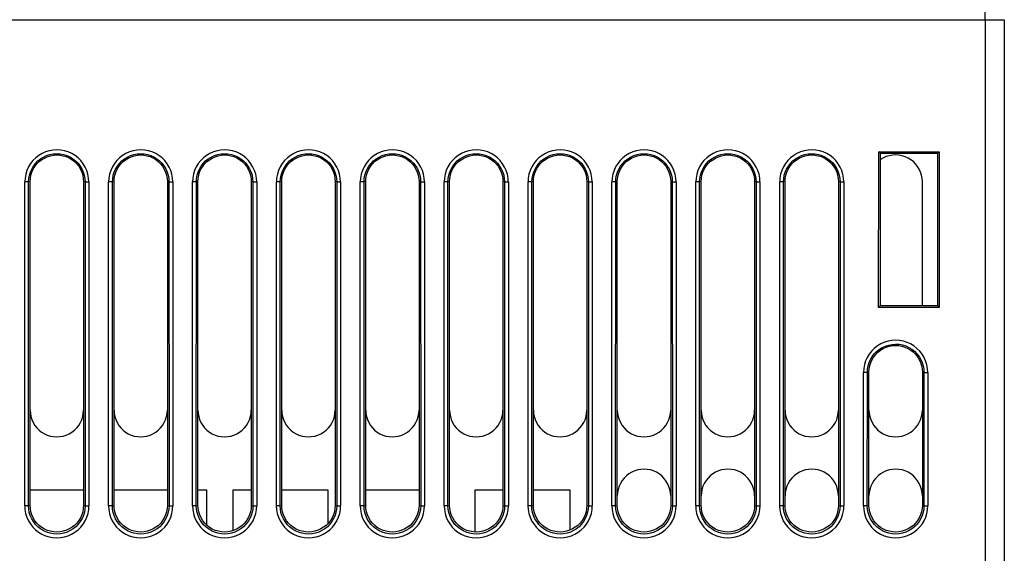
# Model space of a CAD drawing. Header units: millimetres. Extents: x 534 to 1249, y -141 to 479.
# Tile 12 of 51: x 821 to 873, y -55 to -27. Entities that reach past the tile are written whole.
import ezdxf

# ---------------------------------------------------------------- set-up
doc = ezdxf.new("R2010")
doc.units = ezdxf.units.MM
doc.header["$LTSCALE"] = 23.1
doc.layers.get('0').update_dxf_attribs({"linetype": 'CONTINUOUS'})

msp = doc.modelspace()

# ---------------------------------------------------------------- linework, layer by layer
for p, q in [((871.793, -27.305), (871.793, 16.695)), ((777.793, -27.305), (872.793, -27.305)), ((871.793, -27.305), (871.793, -124.305)), ((872.793, -27.305), (872.793, -123.305)), ((866.202, -42.413), (866.204, -34.234)), ((866.204, -34.234), (869.381, -34.234)), ((866.293, -34.305), (866.204, -34.234)), ((866.293, -34.305), (869.293, -34.305)), ((866.293, -42.305), (866.293, -34.305)), ((869.293, -34.305), (869.381, -34.234)), ((869.293, -34.305), (869.293, -42.305)), ((869.381, -34.234), (869.383, -42.413)), ((821.409, -52.822), (821.409, -35.821)), ((821.61, -35.821), (821.411, -35.821)), ((821.606, -52.822), (821.61, -35.821)), ((821.693, -35.804), (821.61, -35.821)), ((821.693, -52.805), (821.693, -35.805)), ((824.575, -35.821), (824.493, -35.804)), ((824.493, -35.805), (824.493, -52.805)), ((824.575, -35.821), (824.579, -52.822)), ((824.575, -35.821), (824.775, -35.821)), ((824.777, -35.821), (824.777, -52.822)), ((825.809, -52.822), (825.809, -35.821)), ((826.01, -35.821), (825.811, -35.821)), ((826.006, -52.822), (826.01, -35.821)), ((826.093, -35.804), (826.01, -35.821)), ((826.093, -52.805), (826.093, -35.805)), ((828.975, -35.821), (828.893, -35.804)), ((828.893, -35.805), (828.893, -52.805)), ((828.975, -35.821), (828.979, -52.822)), ((828.975, -35.821), (829.175, -35.821)), ((829.177, -35.821), (829.177, -52.822)), ((830.209, -52.822), (830.209, -35.821)), ((830.41, -35.821), (830.211, -35.821)), ((830.406, -52.822), (830.41, -35.821)), ((830.493, -35.804), (830.41, -35.821)), ((830.493, -52.805), (830.493, -35.805)), ((833.375, -35.821), (833.293, -35.804)), ((833.293, -35.805), (833.293, -52.805)), ((833.375, -35.821), (833.379, -52.822)), ((833.375, -35.821), (833.575, -35.821)), ((833.577, -35.821), (833.577, -52.822)), ((834.609, -52.822), (834.609, -35.821)), ((834.81, -35.821), (834.611, -35.821)), ((834.806, -52.822), (834.81, -35.821)), ((834.893, -35.804), (834.81, -35.821)), ((834.893, -52.805), (834.893, -35.805)), ((837.775, -35.821), (837.693, -35.804)), ((837.693, -35.805), (837.693, -52.805)), ((837.775, -35.821), (837.779, -52.822)), ((837.775, -35.821), (837.975, -35.821)), ((837.977, -35.821), (837.977, -52.822)), ((839.009, -52.822), (839.009, -35.821)), ((839.21, -35.821), (839.011, -35.821)), ((839.206, -52.822), (839.21, -35.821)), ((839.293, -35.804), (839.21, -35.821)), ((839.293, -52.805), (839.293, -35.805)), ((842.175, -35.821), (842.093, -35.804)), ((842.093, -35.805), (842.093, -52.805)), ((842.175, -35.821), (842.179, -52.822)), ((842.175, -35.821), (842.375, -35.821)), ((842.377, -35.821), (842.377, -52.822)), ((843.409, -52.822), (843.409, -35.821)), ((843.61, -35.821), (843.411, -35.821)), ((843.606, -52.822), (843.61, -35.821)), ((843.693, -35.804), (843.61, -35.821)), ((843.693, -52.805), (843.693, -35.805)), ((846.575, -35.821), (846.493, -35.804)), ((846.493, -35.805), (846.493, -52.805)), ((846.575, -35.821), (846.579, -52.822)), ((846.575, -35.821), (846.775, -35.821)), ((846.777, -35.821), (846.777, -52.822)), ((847.809, -52.822), (847.809, -35.821)), ((848.01, -35.821), (847.811, -35.821)), ((848.006, -52.822), (848.01, -35.821)), ((848.093, -35.804), (848.01, -35.821)), ((848.093, -52.805), (848.093, -35.805)), ((850.975, -35.821), (850.893, -35.804)), ((850.893, -35.805), (850.893, -52.805)), ((850.975, -35.821), (850.979, -52.822)), ((850.975, -35.821), (851.175, -35.821)), ((851.177, -35.821), (851.177, -52.822)), ((852.209, -52.822), (852.209, -35.821)), ((852.41, -35.821), (852.211, -35.821)), ((852.406, -52.822), (852.41, -35.821)), ((852.493, -35.804), (852.41, -35.821)), ((852.493, -52.805), (852.493, -35.805)), ((855.375, -35.821), (855.293, -35.804)), ((855.293, -35.805), (855.293, -52.805)), ((855.375, -35.821), (855.575, -35.821)), ((855.375, -35.821), (855.379, -52.822)), ((855.577, -35.821), (855.577, -52.822)), ((856.609, -52.822), (856.609, -35.821)), ((856.81, -35.821), (856.611, -35.821)), ((856.806, -52.822), (856.81, -35.821)), ((856.893, -35.804), (856.81, -35.821)), ((856.893, -52.805), (856.893, -35.805)), ((859.775, -35.821), (859.693, -35.804)), ((859.693, -35.805), (859.693, -52.805)), ((859.775, -35.821), (859.975, -35.821)), ((859.775, -35.821), (859.779, -52.822)), ((859.977, -35.821), (859.977, -52.822)), ((861.009, -52.822), (861.009, -35.821)), ((861.21, -35.821), (861.011, -35.821)), ((861.206, -52.822), (861.21, -35.821)), ((861.293, -35.804), (861.21, -35.821)), ((861.293, -52.805), (861.293, -35.805)), ((864.175, -35.821), (864.093, -35.804)), ((864.093, -35.805), (864.093, -52.805)), ((864.175, -35.821), (864.375, -35.821)), ((864.175, -35.821), (864.179, -52.822)), ((864.377, -35.821), (864.377, -52.822)), ((868.493, -42.305), (868.493, -35.805)), ((866.293, -42.305), (866.202, -42.413)), ((866.293, -42.305), (869.293, -42.305)), ((869.293, -42.305), (869.383, -42.413)), ((869.383, -42.413), (866.202, -42.413)), ((865.407, -52.831), (865.407, -45.825)), ((865.608, -45.821), (865.408, -45.821)), ((865.606, -52.822), (865.608, -45.821)), ((865.693, -45.804), (865.608, -45.821)), ((865.693, -52.805), (865.693, -45.805)), ((868.577, -45.821), (868.493, -45.804)), ((868.493, -45.805), (868.493, -52.805)), ((868.577, -45.821), (868.777, -45.821)), ((868.577, -45.821), (868.579, -52.822)), ((868.778, -45.826), (868.778, -52.832)), ((824.493, -52.005), (821.693, -52.005)), ((828.893, -52.005), (826.093, -52.005)), ((830.968, -52.005), (830.493, -52.005)), ((830.968, -53.855), (830.968, -52.005)), ((832.318, -52.005), (832.318, -54.136)), ((833.293, -52.005), (832.318, -52.005)), ((837.318, -52.005), (834.893, -52.005)), ((837.318, -53.756), (837.318, -52.005)), ((842.093, -52.005), (839.293, -52.005)), ((846.493, -52.005), (845.018, -52.005)), ((845.018, -52.005), (845.018, -54.2)), ((850.018, -52.005), (848.093, -52.005)), ((850.018, -54.101), (850.018, -52.005)), ((821.606, -52.822), (821.406, -52.822)), ((821.606, -52.822), (821.693, -52.805)), ((824.493, -52.805), (824.579, -52.822)), ((824.579, -52.822), (824.779, -52.822)), ((826.006, -52.822), (825.806, -52.822)), ((826.006, -52.822), (826.093, -52.805)), ((828.893, -52.805), (828.979, -52.822)), ((828.979, -52.822), (829.179, -52.822)), ((830.406, -52.822), (830.206, -52.822)), ((830.406, -52.822), (830.493, -52.805)), ((833.293, -52.805), (833.379, -52.822)), ((833.379, -52.822), (833.579, -52.822)), ((834.806, -52.822), (834.606, -52.822)), ((834.806, -52.822), (834.893, -52.805)), ((837.693, -52.805), (837.779, -52.822)), ((837.779, -52.822), (837.979, -52.822)), ((839.206, -52.822), (839.006, -52.822)), ((839.206, -52.822), (839.293, -52.805)), ((842.093, -52.805), (842.179, -52.822)), ((842.179, -52.822), (842.379, -52.822)), ((843.606, -52.822), (843.406, -52.822)), ((843.606, -52.822), (843.693, -52.805)), ((846.493, -52.805), (846.579, -52.822)), ((846.579, -52.822), (846.779, -52.822)), ((848.006, -52.822), (847.806, -52.822)), ((848.006, -52.822), (848.093, -52.805)), ((850.893, -52.805), (850.979, -52.822)), ((850.979, -52.822), (851.179, -52.822)), ((852.406, -52.822), (852.206, -52.822)), ((852.406, -52.822), (852.493, -52.805)), ((855.293, -52.805), (855.379, -52.822)), ((855.379, -52.822), (855.579, -52.822)), ((856.806, -52.822), (856.606, -52.822)), ((856.806, -52.822), (856.893, -52.805)), ((859.693, -52.805), (859.779, -52.822)), ((859.779, -52.822), (859.979, -52.822)), ((861.206, -52.822), (861.006, -52.822)), ((861.206, -52.822), (861.293, -52.805)), ((864.093, -52.805), (864.179, -52.822)), ((864.179, -52.822), (864.379, -52.822)), ((865.606, -52.822), (865.406, -52.822)), ((865.606, -52.822), (865.693, -52.805)), ((868.493, -52.805), (868.579, -52.822)), ((868.579, -52.822), (868.779, -52.822))]:
    msp.add_line(p, q)
for points in [[(824.775, -35.821), (824.762, -35.616), (824.726, -35.418), (824.665, -35.223), (824.582, -35.038), (824.476, -34.864), (824.351, -34.705), (824.209, -34.562), (824.05, -34.438), (823.877, -34.333), (823.692, -34.249), (823.499, -34.188), (823.3, -34.151), (823.098, -34.138), (822.896, -34.15), (822.697, -34.186), (822.503, -34.245), (822.318, -34.327), (822.144, -34.431), (821.984, -34.556), (821.839, -34.698), (821.713, -34.859), (821.606, -35.034), (821.521, -35.221), (821.46, -35.416), (821.423, -35.616), (821.41, -35.821)], [(821.61, -35.821), (821.622, -35.647), (821.653, -35.475), (821.705, -35.306), (821.776, -35.144), (821.866, -34.991), (821.974, -34.849), (822.099, -34.722), (822.239, -34.611), (822.393, -34.516), (822.557, -34.441), (822.73, -34.385), (822.908, -34.351), (823.088, -34.339), (823.269, -34.35), (823.447, -34.383), (823.619, -34.438), (823.784, -34.512), (823.939, -34.606), (824.08, -34.716), (824.207, -34.844), (824.316, -34.987), (824.407, -35.141), (824.479, -35.304), (824.532, -35.474), (824.564, -35.647), (824.575, -35.821)], [(821.693, -35.805), (821.703, -35.633), (821.734, -35.468), (821.784, -35.306), (821.854, -35.152), (821.942, -35.007), (822.046, -34.875), (822.164, -34.757), (822.296, -34.653), (822.439, -34.566), (822.593, -34.497), (822.753, -34.446), (822.919, -34.415), (823.087, -34.405), (823.255, -34.414), (823.421, -34.444), (823.582, -34.493), (823.736, -34.561), (823.881, -34.647), (824.014, -34.75), (824.134, -34.869), (824.24, -35.002), (824.329, -35.148), (824.4, -35.304), (824.451, -35.466), (824.482, -35.633), (824.493, -35.805)], [(829.175, -35.821), (829.162, -35.616), (829.126, -35.418), (829.065, -35.223), (828.982, -35.038), (828.876, -34.864), (828.751, -34.705), (828.609, -34.562), (828.45, -34.438), (828.277, -34.333), (828.092, -34.249), (827.899, -34.188), (827.7, -34.151), (827.498, -34.138), (827.296, -34.15), (827.097, -34.186), (826.903, -34.245), (826.718, -34.327), (826.544, -34.431), (826.384, -34.556), (826.239, -34.698), (826.113, -34.859), (826.006, -35.034), (825.921, -35.221), (825.86, -35.416), (825.823, -35.616), (825.81, -35.821)], [(826.01, -35.821), (826.022, -35.647), (826.053, -35.475), (826.105, -35.306), (826.176, -35.144), (826.266, -34.991), (826.374, -34.849), (826.499, -34.722), (826.639, -34.611), (826.793, -34.516), (826.957, -34.441), (827.13, -34.385), (827.308, -34.351), (827.488, -34.339), (827.669, -34.35), (827.847, -34.383), (828.019, -34.438), (828.184, -34.512), (828.339, -34.606), (828.48, -34.716), (828.607, -34.844), (828.716, -34.987), (828.807, -35.141), (828.879, -35.304), (828.932, -35.474), (828.964, -35.647), (828.975, -35.821)], [(826.093, -35.805), (826.103, -35.633), (826.134, -35.468), (826.184, -35.306), (826.254, -35.152), (826.342, -35.007), (826.446, -34.875), (826.564, -34.757), (826.696, -34.653), (826.839, -34.566), (826.993, -34.497), (827.153, -34.446), (827.319, -34.415), (827.487, -34.405), (827.655, -34.414), (827.821, -34.444), (827.982, -34.493), (828.136, -34.561), (828.281, -34.647), (828.414, -34.75), (828.534, -34.869), (828.64, -35.002), (828.729, -35.148), (828.8, -35.304), (828.851, -35.466), (828.882, -35.633), (828.893, -35.805)], [(833.575, -35.821), (833.562, -35.616), (833.526, -35.418), (833.465, -35.223), (833.382, -35.038), (833.276, -34.864), (833.151, -34.705), (833.009, -34.562), (832.85, -34.438), (832.677, -34.333), (832.492, -34.249), (832.299, -34.188), (832.1, -34.151), (831.898, -34.138), (831.696, -34.15), (831.497, -34.186), (831.303, -34.245), (831.118, -34.327), (830.944, -34.431), (830.784, -34.556), (830.639, -34.698), (830.513, -34.859), (830.406, -35.034), (830.321, -35.221), (830.26, -35.416), (830.223, -35.616), (830.21, -35.821)], [(830.41, -35.821), (830.422, -35.647), (830.453, -35.475), (830.505, -35.306), (830.576, -35.144), (830.666, -34.991), (830.774, -34.849), (830.899, -34.722), (831.039, -34.611), (831.193, -34.516), (831.357, -34.441), (831.53, -34.385), (831.708, -34.351), (831.888, -34.339), (832.069, -34.35), (832.247, -34.383), (832.419, -34.438), (832.584, -34.512), (832.739, -34.606), (832.88, -34.716), (833.007, -34.844), (833.116, -34.987), (833.207, -35.141), (833.279, -35.304), (833.332, -35.474), (833.364, -35.647), (833.375, -35.821)], [(830.493, -35.805), (830.503, -35.633), (830.534, -35.468), (830.584, -35.306), (830.654, -35.152), (830.742, -35.007), (830.846, -34.875), (830.964, -34.757), (831.096, -34.653), (831.239, -34.566), (831.393, -34.497), (831.553, -34.446), (831.719, -34.415), (831.887, -34.405), (832.055, -34.414), (832.221, -34.444), (832.382, -34.493), (832.536, -34.561), (832.681, -34.647), (832.814, -34.75), (832.934, -34.869), (833.04, -35.002), (833.129, -35.148), (833.2, -35.304), (833.251, -35.466), (833.282, -35.633), (833.293, -35.805)], [(837.975, -35.821), (837.962, -35.616), (837.926, -35.418), (837.865, -35.223), (837.782, -35.038), (837.676, -34.864), (837.551, -34.705), (837.409, -34.562), (837.25, -34.438), (837.077, -34.333), (836.892, -34.249), (836.699, -34.188), (836.5, -34.151), (836.298, -34.138), (836.096, -34.15), (835.897, -34.186), (835.703, -34.245), (835.518, -34.327), (835.344, -34.431), (835.184, -34.556), (835.039, -34.698), (834.913, -34.859), (834.806, -35.034), (834.721, -35.221), (834.66, -35.416), (834.623, -35.616), (834.61, -35.821)], [(834.81, -35.821), (834.822, -35.647), (834.853, -35.475), (834.905, -35.306), (834.976, -35.144), (835.066, -34.991), (835.174, -34.849), (835.299, -34.722), (835.439, -34.611), (835.593, -34.516), (835.757, -34.441), (835.93, -34.385), (836.108, -34.351), (836.288, -34.339), (836.469, -34.35), (836.647, -34.383), (836.819, -34.438), (836.984, -34.512), (837.139, -34.606), (837.28, -34.716), (837.407, -34.844), (837.516, -34.987), (837.607, -35.141), (837.679, -35.304), (837.732, -35.474), (837.764, -35.647), (837.775, -35.821)], [(834.893, -35.805), (834.903, -35.633), (834.934, -35.468), (834.984, -35.306), (835.054, -35.152), (835.142, -35.007), (835.246, -34.875), (835.364, -34.757), (835.496, -34.653), (835.639, -34.566), (835.793, -34.497), (835.953, -34.446), (836.119, -34.415), (836.287, -34.405), (836.455, -34.414), (836.621, -34.444), (836.782, -34.493), (836.936, -34.561), (837.081, -34.647), (837.214, -34.75), (837.334, -34.869), (837.44, -35.002), (837.529, -35.148), (837.6, -35.304), (837.651, -35.466), (837.682, -35.633), (837.693, -35.805)], [(842.375, -35.821), (842.362, -35.616), (842.326, -35.418), (842.265, -35.223), (842.182, -35.038), (842.076, -34.864), (841.951, -34.705), (841.809, -34.562), (841.65, -34.438), (841.477, -34.333), (841.292, -34.249), (841.099, -34.188), (840.9, -34.151), (840.698, -34.138), (840.496, -34.15), (840.297, -34.186), (840.103, -34.245), (839.918, -34.327), (839.744, -34.431), (839.584, -34.556), (839.439, -34.698), (839.313, -34.859), (839.206, -35.034), (839.121, -35.221), (839.06, -35.416), (839.023, -35.616), (839.01, -35.821)], [(839.21, -35.821), (839.222, -35.647), (839.253, -35.475), (839.305, -35.306), (839.376, -35.144), (839.466, -34.991), (839.574, -34.849), (839.699, -34.722), (839.839, -34.611), (839.993, -34.516), (840.157, -34.441), (840.33, -34.385), (840.508, -34.351), (840.688, -34.339), (840.869, -34.35), (841.047, -34.383), (841.219, -34.438), (841.384, -34.512), (841.539, -34.606), (841.68, -34.716), (841.807, -34.844), (841.916, -34.987), (842.007, -35.141), (842.079, -35.304), (842.132, -35.474), (842.164, -35.647), (842.175, -35.821)], [(839.293, -35.805), (839.303, -35.633), (839.334, -35.468), (839.384, -35.306), (839.454, -35.152), (839.542, -35.007), (839.646, -34.875), (839.764, -34.757), (839.896, -34.653), (840.039, -34.566), (840.193, -34.497), (840.353, -34.446), (840.519, -34.415), (840.687, -34.405), (840.855, -34.414), (841.021, -34.444), (841.182, -34.493), (841.336, -34.561), (841.481, -34.647), (841.614, -34.75), (841.734, -34.869), (841.84, -35.002), (841.929, -35.148), (842, -35.304), (842.051, -35.466), (842.082, -35.633), (842.093, -35.805)], [(846.775, -35.821), (846.762, -35.616), (846.726, -35.418), (846.665, -35.223), (846.582, -35.038), (846.476, -34.864), (846.351, -34.705), (846.209, -34.562), (846.05, -34.438), (845.877, -34.333), (845.692, -34.249), (845.499, -34.188), (845.3, -34.151), (845.098, -34.138), (844.896, -34.15), (844.697, -34.186), (844.503, -34.245), (844.318, -34.327), (844.144, -34.431), (843.984, -34.556), (843.839, -34.698), (843.713, -34.859), (843.606, -35.034), (843.521, -35.221), (843.46, -35.416), (843.423, -35.616), (843.41, -35.821)], [(843.61, -35.821), (843.622, -35.647), (843.653, -35.475), (843.705, -35.306), (843.776, -35.144), (843.866, -34.991), (843.974, -34.849), (844.099, -34.722), (844.239, -34.611), (844.393, -34.516), (844.557, -34.441), (844.73, -34.385), (844.908, -34.351), (845.088, -34.339), (845.269, -34.35), (845.447, -34.383), (845.619, -34.438), (845.784, -34.512), (845.939, -34.606), (846.08, -34.716), (846.207, -34.844), (846.316, -34.987), (846.407, -35.141), (846.479, -35.304), (846.532, -35.474), (846.564, -35.647), (846.575, -35.821)], [(843.693, -35.805), (843.703, -35.633), (843.734, -35.468), (843.784, -35.306), (843.854, -35.152), (843.942, -35.007), (844.046, -34.875), (844.164, -34.757), (844.296, -34.653), (844.439, -34.566), (844.593, -34.497), (844.753, -34.446), (844.919, -34.415), (845.087, -34.405), (845.255, -34.414), (845.421, -34.444), (845.582, -34.493), (845.736, -34.561), (845.881, -34.647), (846.014, -34.75), (846.134, -34.869), (846.24, -35.002), (846.329, -35.148), (846.4, -35.304), (846.451, -35.466), (846.482, -35.633), (846.493, -35.805)], [(851.175, -35.821), (851.162, -35.616), (851.126, -35.418), (851.065, -35.223), (850.982, -35.038), (850.876, -34.864), (850.751, -34.705), (850.609, -34.562), (850.45, -34.438), (850.277, -34.333), (850.092, -34.249), (849.899, -34.188), (849.7, -34.151), (849.498, -34.138), (849.296, -34.15), (849.097, -34.186), (848.903, -34.245), (848.718, -34.327), (848.544, -34.431), (848.384, -34.556), (848.239, -34.698), (848.113, -34.859), (848.006, -35.034), (847.921, -35.221), (847.86, -35.416), (847.823, -35.616), (847.81, -35.821)], [(848.01, -35.821), (848.022, -35.647), (848.053, -35.475), (848.105, -35.306), (848.176, -35.144), (848.266, -34.991), (848.374, -34.849), (848.499, -34.722), (848.639, -34.611), (848.793, -34.516), (848.957, -34.441), (849.13, -34.385), (849.308, -34.351), (849.488, -34.339), (849.669, -34.35), (849.847, -34.383), (850.019, -34.438), (850.184, -34.512), (850.339, -34.606), (850.48, -34.716), (850.607, -34.844), (850.716, -34.987), (850.807, -35.141), (850.879, -35.304), (850.932, -35.474), (850.964, -35.647), (850.975, -35.821)], [(848.093, -35.805), (848.103, -35.633), (848.134, -35.468), (848.184, -35.306), (848.254, -35.152), (848.342, -35.007), (848.446, -34.875), (848.564, -34.757), (848.696, -34.653), (848.839, -34.566), (848.993, -34.497), (849.153, -34.446), (849.319, -34.415), (849.487, -34.405), (849.655, -34.414), (849.821, -34.444), (849.982, -34.493), (850.136, -34.561), (850.281, -34.647), (850.414, -34.75), (850.534, -34.869), (850.64, -35.002), (850.729, -35.148), (850.8, -35.304), (850.851, -35.466), (850.882, -35.633), (850.893, -35.805)], [(855.575, -35.821), (855.562, -35.616), (855.526, -35.418), (855.465, -35.223), (855.382, -35.038), (855.276, -34.864), (855.151, -34.705), (855.009, -34.562), (854.85, -34.438), (854.677, -34.333), (854.492, -34.249), (854.299, -34.188), (854.1, -34.151), (853.898, -34.138), (853.696, -34.15), (853.497, -34.186), (853.303, -34.245), (853.118, -34.327), (852.944, -34.431), (852.784, -34.556), (852.639, -34.698), (852.513, -34.859), (852.406, -35.034), (852.321, -35.221), (852.26, -35.416), (852.223, -35.616), (852.21, -35.821)], [(852.41, -35.821), (852.422, -35.647), (852.453, -35.475), (852.505, -35.306), (852.576, -35.144), (852.666, -34.991), (852.774, -34.849), (852.899, -34.722), (853.039, -34.611), (853.193, -34.516), (853.357, -34.441), (853.53, -34.385), (853.708, -34.351), (853.888, -34.339), (854.069, -34.35), (854.247, -34.383), (854.419, -34.438), (854.584, -34.512), (854.739, -34.606), (854.88, -34.716), (855.007, -34.844), (855.116, -34.987), (855.207, -35.141), (855.279, -35.304), (855.332, -35.474), (855.364, -35.647), (855.375, -35.821)], [(852.493, -35.805), (852.503, -35.633), (852.534, -35.468), (852.584, -35.306), (852.654, -35.152), (852.742, -35.007), (852.846, -34.875), (852.964, -34.757), (853.096, -34.653), (853.239, -34.566), (853.393, -34.497), (853.553, -34.446), (853.719, -34.415), (853.887, -34.405), (854.055, -34.414), (854.221, -34.444), (854.382, -34.493), (854.536, -34.561), (854.681, -34.647), (854.814, -34.75), (854.934, -34.869), (855.04, -35.002), (855.129, -35.148), (855.2, -35.304), (855.251, -35.466), (855.282, -35.633), (855.293, -35.805)], [(859.975, -35.821), (859.962, -35.616), (859.926, -35.418), (859.865, -35.223), (859.782, -35.038), (859.676, -34.864), (859.551, -34.705), (859.409, -34.562), (859.25, -34.438), (859.077, -34.333), (858.892, -34.249), (858.699, -34.188), (858.5, -34.151), (858.298, -34.138), (858.096, -34.15), (857.897, -34.186), (857.703, -34.245), (857.518, -34.327), (857.344, -34.431), (857.184, -34.556), (857.039, -34.698), (856.913, -34.859), (856.806, -35.034), (856.721, -35.221), (856.66, -35.416), (856.623, -35.616), (856.61, -35.821)], [(856.81, -35.821), (856.822, -35.647), (856.853, -35.475), (856.905, -35.306), (856.976, -35.144), (857.066, -34.991), (857.174, -34.849), (857.299, -34.722), (857.439, -34.611), (857.593, -34.516), (857.757, -34.441), (857.93, -34.385), (858.108, -34.351), (858.288, -34.339), (858.469, -34.35), (858.647, -34.383), (858.819, -34.438), (858.984, -34.512), (859.139, -34.606), (859.28, -34.716), (859.407, -34.844), (859.516, -34.987), (859.607, -35.141), (859.679, -35.304), (859.732, -35.474), (859.764, -35.647), (859.775, -35.821)], [(856.893, -35.805), (856.903, -35.633), (856.934, -35.468), (856.984, -35.306), (857.054, -35.152), (857.142, -35.007), (857.246, -34.875), (857.364, -34.757), (857.496, -34.653), (857.639, -34.566), (857.793, -34.497), (857.953, -34.446), (858.119, -34.415), (858.287, -34.405), (858.455, -34.414), (858.621, -34.444), (858.782, -34.493), (858.936, -34.561), (859.081, -34.647), (859.214, -34.75), (859.334, -34.869), (859.44, -35.002), (859.529, -35.148), (859.6, -35.304), (859.651, -35.466), (859.682, -35.633), (859.693, -35.805)], [(864.375, -35.821), (864.362, -35.616), (864.326, -35.418), (864.265, -35.223), (864.182, -35.038), (864.076, -34.864), (863.951, -34.705), (863.809, -34.562), (863.65, -34.438), (863.477, -34.333), (863.292, -34.249), (863.099, -34.188), (862.9, -34.151), (862.698, -34.138), (862.496, -34.15), (862.297, -34.186), (862.103, -34.245), (861.918, -34.327), (861.744, -34.431), (861.584, -34.556), (861.439, -34.698), (861.313, -34.859), (861.206, -35.034), (861.121, -35.221), (861.06, -35.416), (861.023, -35.616), (861.01, -35.821)], [(861.21, -35.821), (861.222, -35.647), (861.253, -35.475), (861.305, -35.306), (861.376, -35.144), (861.466, -34.991), (861.574, -34.849), (861.699, -34.722), (861.839, -34.611), (861.993, -34.516), (862.157, -34.441), (862.33, -34.385), (862.508, -34.351), (862.688, -34.339), (862.869, -34.35), (863.047, -34.383), (863.219, -34.438), (863.384, -34.512), (863.539, -34.606), (863.68, -34.716), (863.807, -34.844), (863.916, -34.987), (864.007, -35.141), (864.079, -35.304), (864.132, -35.474), (864.164, -35.647), (864.175, -35.821)], [(861.293, -35.805), (861.303, -35.633), (861.334, -35.468), (861.384, -35.306), (861.454, -35.152), (861.542, -35.007), (861.646, -34.875), (861.764, -34.757), (861.896, -34.653), (862.039, -34.566), (862.193, -34.497), (862.353, -34.446), (862.519, -34.415), (862.687, -34.405), (862.855, -34.414), (863.021, -34.444), (863.182, -34.493), (863.336, -34.561), (863.481, -34.647), (863.614, -34.75), (863.734, -34.869), (863.84, -35.002), (863.929, -35.148), (864, -35.304), (864.051, -35.466), (864.082, -35.633), (864.093, -35.805)], [(868.493, -35.805), (868.482, -35.633), (868.451, -35.468), (868.401, -35.306), (868.331, -35.152), (868.243, -35.007), (868.139, -34.875), (868.021, -34.757), (867.889, -34.653), (867.746, -34.566), (867.593, -34.497), (867.432, -34.446), (867.266, -34.415), (867.098, -34.405), (866.93, -34.414), (866.764, -34.444), (866.603, -34.493), (866.449, -34.561), (866.304, -34.647), (866.293, -34.657)], [(868.778, -45.826), (868.765, -45.618), (868.728, -45.418), (868.667, -45.223), (868.584, -45.037), (868.478, -44.863), (868.353, -44.704), (868.211, -44.561), (868.052, -44.436), (867.878, -44.331), (867.693, -44.247), (867.499, -44.186), (867.3, -44.149), (867.098, -44.137), (866.896, -44.148), (866.696, -44.184), (866.502, -44.243), (866.317, -44.326), (866.142, -44.43), (865.982, -44.554), (865.838, -44.697), (865.711, -44.858), (865.604, -45.033), (865.519, -45.22), (865.457, -45.416), (865.42, -45.617), (865.407, -45.825)], [(865.608, -45.821), (865.619, -45.647), (865.651, -45.475), (865.703, -45.306), (865.774, -45.144), (865.864, -44.99), (865.972, -44.848), (866.097, -44.721), (866.237, -44.609), (866.391, -44.515), (866.556, -44.439), (866.729, -44.384), (866.908, -44.349), (867.088, -44.337), (867.269, -44.348), (867.447, -44.381), (867.62, -44.436), (867.786, -44.511), (867.94, -44.604), (868.082, -44.715), (868.208, -44.843), (868.318, -44.986), (868.409, -45.14), (868.482, -45.304), (868.534, -45.474), (868.566, -45.647), (868.577, -45.821)], [(865.693, -45.805), (865.703, -45.633), (865.734, -45.468), (865.784, -45.306), (865.854, -45.152), (865.942, -45.007), (866.046, -44.875), (866.164, -44.757), (866.296, -44.653), (866.439, -44.566), (866.593, -44.497), (866.753, -44.446), (866.919, -44.415), (867.087, -44.405), (867.255, -44.414), (867.421, -44.444), (867.582, -44.493), (867.736, -44.561), (867.881, -44.647), (868.014, -44.75), (868.134, -44.869), (868.24, -45.002), (868.329, -45.148), (868.4, -45.304), (868.451, -45.466), (868.482, -45.633), (868.493, -45.805)], [(821.693, -47.805), (821.703, -47.976), (821.734, -48.141), (821.784, -48.303), (821.854, -48.457), (821.942, -48.602), (822.046, -48.734), (822.164, -48.852), (822.296, -48.956), (822.439, -49.043), (822.593, -49.112), (822.753, -49.163), (822.919, -49.194), (823.087, -49.204), (823.255, -49.195), (823.421, -49.165), (823.582, -49.116), (823.736, -49.048), (823.881, -48.962), (824.014, -48.859), (824.134, -48.74), (824.24, -48.607), (824.329, -48.461), (824.4, -48.305), (824.451, -48.143), (824.482, -47.976), (824.493, -47.805)], [(826.093, -47.805), (826.103, -47.976), (826.134, -48.141), (826.184, -48.303), (826.254, -48.457), (826.342, -48.602), (826.446, -48.734), (826.564, -48.852), (826.696, -48.956), (826.839, -49.043), (826.993, -49.112), (827.153, -49.163), (827.319, -49.194), (827.487, -49.204), (827.655, -49.195), (827.821, -49.165), (827.982, -49.116), (828.136, -49.048), (828.281, -48.962), (828.414, -48.859), (828.534, -48.74), (828.64, -48.607), (828.729, -48.461), (828.8, -48.305), (828.851, -48.143), (828.882, -47.976), (828.893, -47.805)], [(830.493, -47.805), (830.503, -47.976), (830.534, -48.141), (830.584, -48.303), (830.654, -48.457), (830.742, -48.602), (830.846, -48.734), (830.964, -48.852), (831.096, -48.956), (831.239, -49.043), (831.393, -49.112), (831.553, -49.163), (831.719, -49.194), (831.887, -49.204), (832.055, -49.195), (832.221, -49.165), (832.382, -49.116), (832.536, -49.048), (832.681, -48.962), (832.814, -48.859), (832.934, -48.74), (833.04, -48.607), (833.129, -48.461), (833.2, -48.305), (833.251, -48.143), (833.282, -47.976), (833.293, -47.805)], [(834.893, -47.805), (834.903, -47.976), (834.934, -48.141), (834.984, -48.303), (835.054, -48.457), (835.142, -48.602), (835.246, -48.734), (835.364, -48.852), (835.496, -48.956), (835.639, -49.043), (835.793, -49.112), (835.953, -49.163), (836.119, -49.194), (836.287, -49.204), (836.455, -49.195), (836.621, -49.165), (836.782, -49.116), (836.936, -49.048), (837.081, -48.962), (837.214, -48.859), (837.334, -48.74), (837.44, -48.607), (837.529, -48.461), (837.6, -48.305), (837.651, -48.143), (837.682, -47.976), (837.693, -47.805)], [(839.293, -47.805), (839.303, -47.976), (839.334, -48.141), (839.384, -48.303), (839.454, -48.457), (839.542, -48.602), (839.646, -48.734), (839.764, -48.852), (839.896, -48.956), (840.039, -49.043), (840.193, -49.112), (840.353, -49.163), (840.519, -49.194), (840.687, -49.204), (840.855, -49.195), (841.021, -49.165), (841.182, -49.116), (841.336, -49.048), (841.481, -48.962), (841.614, -48.859), (841.734, -48.74), (841.84, -48.607), (841.929, -48.461), (842, -48.305), (842.051, -48.143), (842.082, -47.976), (842.093, -47.805)], [(843.693, -47.805), (843.703, -47.976), (843.734, -48.141), (843.784, -48.303), (843.854, -48.457), (843.942, -48.602), (844.046, -48.734), (844.164, -48.852), (844.296, -48.956), (844.439, -49.043), (844.593, -49.112), (844.753, -49.163), (844.919, -49.194), (845.087, -49.204), (845.255, -49.195), (845.421, -49.165), (845.582, -49.116), (845.736, -49.048), (845.881, -48.962), (846.014, -48.859), (846.134, -48.74), (846.24, -48.607), (846.329, -48.461), (846.4, -48.305), (846.451, -48.143), (846.482, -47.976), (846.493, -47.805)], [(848.093, -47.805), (848.103, -47.976), (848.134, -48.141), (848.184, -48.303), (848.254, -48.457), (848.342, -48.602), (848.446, -48.734), (848.564, -48.852), (848.696, -48.956), (848.839, -49.043), (848.993, -49.112), (849.153, -49.163), (849.319, -49.194), (849.487, -49.204), (849.655, -49.195), (849.821, -49.165), (849.982, -49.116), (850.136, -49.048), (850.281, -48.962), (850.414, -48.859), (850.534, -48.74), (850.64, -48.607), (850.729, -48.461), (850.8, -48.305), (850.851, -48.143), (850.882, -47.976), (850.893, -47.805)], [(852.493, -47.805), (852.503, -47.976), (852.534, -48.141), (852.584, -48.303), (852.654, -48.457), (852.742, -48.602), (852.846, -48.734), (852.964, -48.852), (853.096, -48.956), (853.239, -49.043), (853.393, -49.112), (853.553, -49.163), (853.719, -49.194), (853.887, -49.204), (854.055, -49.195), (854.221, -49.165), (854.382, -49.116), (854.536, -49.048), (854.681, -48.962), (854.814, -48.859), (854.934, -48.74), (855.04, -48.607), (855.129, -48.461), (855.2, -48.305), (855.251, -48.143), (855.282, -47.976), (855.293, -47.805)], [(856.893, -47.805), (856.903, -47.976), (856.934, -48.141), (856.984, -48.303), (857.054, -48.457), (857.142, -48.602), (857.246, -48.734), (857.364, -48.852), (857.496, -48.956), (857.639, -49.043), (857.793, -49.112), (857.953, -49.163), (858.119, -49.194), (858.287, -49.204), (858.455, -49.195), (858.621, -49.165), (858.782, -49.116), (858.936, -49.048), (859.081, -48.962), (859.214, -48.859), (859.334, -48.74), (859.44, -48.607), (859.529, -48.461), (859.6, -48.305), (859.651, -48.143), (859.682, -47.976), (859.693, -47.805)], [(861.293, -47.805), (861.303, -47.976), (861.334, -48.141), (861.384, -48.303), (861.454, -48.457), (861.542, -48.602), (861.646, -48.734), (861.764, -48.852), (861.896, -48.956), (862.039, -49.043), (862.193, -49.112), (862.353, -49.163), (862.519, -49.194), (862.687, -49.204), (862.855, -49.195), (863.021, -49.165), (863.182, -49.116), (863.336, -49.048), (863.481, -48.962), (863.614, -48.859), (863.734, -48.74), (863.84, -48.607), (863.929, -48.461), (864, -48.305), (864.051, -48.143), (864.082, -47.976), (864.093, -47.805)], [(865.693, -47.805), (865.703, -47.976), (865.734, -48.141), (865.784, -48.303), (865.854, -48.457), (865.942, -48.602), (866.046, -48.734), (866.164, -48.852), (866.296, -48.956), (866.439, -49.043), (866.593, -49.112), (866.753, -49.163), (866.919, -49.194), (867.087, -49.204), (867.255, -49.195), (867.421, -49.165), (867.582, -49.116), (867.736, -49.048), (867.881, -48.962), (868.014, -48.859), (868.134, -48.74), (868.24, -48.607), (868.329, -48.461), (868.4, -48.305), (868.451, -48.143), (868.482, -47.976), (868.493, -47.805)], [(855.293, -52.305), (855.282, -52.133), (855.251, -51.968), (855.201, -51.806), (855.131, -51.652), (855.043, -51.507), (854.939, -51.375), (854.821, -51.257), (854.689, -51.153), (854.546, -51.066), (854.393, -50.997), (854.232, -50.946), (854.066, -50.915), (853.898, -50.905), (853.73, -50.914), (853.564, -50.944), (853.403, -50.993), (853.249, -51.061), (853.104, -51.147), (852.971, -51.25), (852.851, -51.369), (852.745, -51.502), (852.656, -51.648), (852.585, -51.804), (852.534, -51.966), (852.503, -52.133), (852.493, -52.305)], [(859.693, -52.305), (859.682, -52.133), (859.651, -51.968), (859.601, -51.806), (859.531, -51.652), (859.443, -51.507), (859.339, -51.375), (859.221, -51.257), (859.089, -51.153), (858.946, -51.066), (858.793, -50.997), (858.632, -50.946), (858.466, -50.915), (858.298, -50.905), (858.13, -50.914), (857.964, -50.944), (857.803, -50.993), (857.649, -51.061), (857.504, -51.147), (857.371, -51.25), (857.251, -51.369), (857.145, -51.502), (857.056, -51.648), (856.985, -51.804), (856.934, -51.966), (856.903, -52.133), (856.893, -52.305)], [(864.093, -52.305), (864.082, -52.133), (864.051, -51.968), (864.001, -51.806), (863.931, -51.652), (863.843, -51.507), (863.739, -51.375), (863.621, -51.257), (863.489, -51.153), (863.346, -51.066), (863.193, -50.997), (863.032, -50.946), (862.866, -50.915), (862.698, -50.905), (862.53, -50.914), (862.364, -50.944), (862.203, -50.993), (862.049, -51.061), (861.904, -51.147), (861.771, -51.25), (861.651, -51.369), (861.545, -51.502), (861.456, -51.648), (861.385, -51.804), (861.334, -51.966), (861.303, -52.133), (861.293, -52.305)], [(868.493, -52.305), (868.482, -52.133), (868.451, -51.968), (868.401, -51.806), (868.331, -51.652), (868.243, -51.507), (868.139, -51.375), (868.021, -51.257), (867.889, -51.153), (867.746, -51.066), (867.593, -50.997), (867.432, -50.946), (867.266, -50.915), (867.098, -50.905), (866.93, -50.914), (866.764, -50.944), (866.603, -50.993), (866.449, -51.061), (866.304, -51.147), (866.171, -51.25), (866.051, -51.369), (865.945, -51.502), (865.856, -51.648), (865.785, -51.804), (865.734, -51.966), (865.703, -52.133), (865.693, -52.305)], [(821.406, -52.822), (821.419, -53.027), (821.455, -53.226), (821.516, -53.421), (821.599, -53.607), (821.705, -53.781), (821.83, -53.941), (821.973, -54.084), (822.132, -54.209), (822.306, -54.314), (822.491, -54.398), (822.685, -54.459), (822.885, -54.496), (823.087, -54.509), (823.29, -54.498), (823.49, -54.462), (823.684, -54.402), (823.869, -54.319), (824.044, -54.215), (824.204, -54.091), (824.349, -53.948), (824.476, -53.787), (824.583, -53.611), (824.668, -53.424), (824.73, -53.228), (824.767, -53.027), (824.779, -52.822)], [(824.579, -52.822), (824.568, -52.996), (824.536, -53.169), (824.484, -53.338), (824.413, -53.5), (824.323, -53.654), (824.215, -53.797), (824.09, -53.924), (823.949, -54.036), (823.795, -54.131), (823.63, -54.206), (823.456, -54.262), (823.278, -54.296), (823.097, -54.309), (822.916, -54.298), (822.737, -54.264), (822.564, -54.21), (822.399, -54.135), (822.244, -54.041), (822.102, -53.93), (821.975, -53.802), (821.865, -53.659), (821.774, -53.504), (821.702, -53.34), (821.649, -53.17), (821.617, -52.997), (821.606, -52.822)], [(824.493, -52.805), (824.482, -52.976), (824.451, -53.141), (824.401, -53.303), (824.331, -53.457), (824.243, -53.602), (824.139, -53.734), (824.021, -53.852), (823.889, -53.956), (823.746, -54.043), (823.593, -54.112), (823.432, -54.163), (823.266, -54.194), (823.098, -54.204), (822.93, -54.195), (822.764, -54.165), (822.603, -54.116), (822.449, -54.048), (822.304, -53.962), (822.171, -53.859), (822.051, -53.74), (821.945, -53.607), (821.856, -53.461), (821.785, -53.305), (821.734, -53.143), (821.703, -52.976), (821.693, -52.805)], [(825.806, -52.822), (825.819, -53.027), (825.855, -53.226), (825.916, -53.421), (825.999, -53.607), (826.105, -53.781), (826.23, -53.941), (826.373, -54.084), (826.532, -54.209), (826.706, -54.314), (826.891, -54.398), (827.085, -54.459), (827.285, -54.496), (827.487, -54.509), (827.69, -54.498), (827.89, -54.462), (828.084, -54.402), (828.269, -54.319), (828.444, -54.215), (828.604, -54.091), (828.749, -53.948), (828.876, -53.787), (828.983, -53.611), (829.068, -53.424), (829.13, -53.228), (829.167, -53.027), (829.179, -52.822)], [(828.979, -52.822), (828.968, -52.996), (828.936, -53.169), (828.884, -53.338), (828.813, -53.5), (828.723, -53.654), (828.615, -53.797), (828.49, -53.924), (828.349, -54.036), (828.195, -54.131), (828.03, -54.206), (827.856, -54.262), (827.678, -54.296), (827.497, -54.309), (827.316, -54.298), (827.137, -54.264), (826.964, -54.21), (826.799, -54.135), (826.644, -54.041), (826.502, -53.93), (826.375, -53.802), (826.265, -53.659), (826.174, -53.504), (826.102, -53.34), (826.049, -53.17), (826.017, -52.997), (826.006, -52.822)], [(828.893, -52.805), (828.882, -52.976), (828.851, -53.141), (828.801, -53.303), (828.731, -53.457), (828.643, -53.602), (828.539, -53.734), (828.421, -53.852), (828.289, -53.956), (828.146, -54.043), (827.993, -54.112), (827.832, -54.163), (827.666, -54.194), (827.498, -54.204), (827.33, -54.195), (827.164, -54.165), (827.003, -54.116), (826.849, -54.048), (826.704, -53.962), (826.571, -53.859), (826.451, -53.74), (826.345, -53.607), (826.256, -53.461), (826.185, -53.305), (826.134, -53.143), (826.103, -52.976), (826.093, -52.805)], [(830.206, -52.822), (830.219, -53.027), (830.255, -53.226), (830.316, -53.421), (830.399, -53.607), (830.505, -53.781), (830.63, -53.941), (830.773, -54.084), (830.932, -54.209), (831.106, -54.314), (831.291, -54.398), (831.485, -54.459), (831.685, -54.496), (831.887, -54.509), (832.09, -54.498), (832.29, -54.462), (832.484, -54.402), (832.669, -54.319), (832.844, -54.215), (833.004, -54.091), (833.149, -53.948), (833.276, -53.787), (833.383, -53.611), (833.468, -53.424), (833.53, -53.228), (833.567, -53.027), (833.579, -52.822)], [(833.379, -52.822), (833.368, -52.996), (833.336, -53.169), (833.284, -53.338), (833.213, -53.5), (833.123, -53.654), (833.015, -53.797), (832.89, -53.924), (832.749, -54.036), (832.595, -54.131), (832.43, -54.206), (832.256, -54.262), (832.078, -54.296), (831.897, -54.309), (831.716, -54.298), (831.537, -54.264), (831.364, -54.21), (831.199, -54.135), (831.044, -54.041), (830.902, -53.93), (830.775, -53.802), (830.665, -53.659), (830.574, -53.504), (830.502, -53.34), (830.449, -53.17), (830.417, -52.997), (830.406, -52.822)], [(833.293, -52.805), (833.282, -52.976), (833.251, -53.141), (833.201, -53.303), (833.131, -53.457), (833.043, -53.602), (832.939, -53.734), (832.821, -53.852), (832.689, -53.956), (832.546, -54.043), (832.393, -54.112), (832.232, -54.163), (832.066, -54.194), (831.898, -54.204), (831.73, -54.195), (831.564, -54.165), (831.403, -54.116), (831.249, -54.048), (831.104, -53.962), (830.971, -53.859), (830.851, -53.74), (830.745, -53.607), (830.656, -53.461), (830.585, -53.305), (830.534, -53.143), (830.503, -52.976), (830.493, -52.805)], [(834.606, -52.822), (834.619, -53.027), (834.655, -53.226), (834.716, -53.421), (834.799, -53.607), (834.905, -53.781), (835.03, -53.941), (835.173, -54.084), (835.332, -54.209), (835.506, -54.314), (835.691, -54.398), (835.885, -54.459), (836.085, -54.496), (836.287, -54.509), (836.49, -54.498), (836.69, -54.462), (836.884, -54.402), (837.069, -54.319), (837.244, -54.215), (837.404, -54.091), (837.549, -53.948), (837.676, -53.787), (837.783, -53.611), (837.868, -53.424), (837.93, -53.228), (837.967, -53.027), (837.979, -52.822)], [(837.779, -52.822), (837.768, -52.996), (837.736, -53.169), (837.684, -53.338), (837.613, -53.5), (837.523, -53.654), (837.415, -53.797), (837.29, -53.924), (837.149, -54.036), (836.995, -54.131), (836.83, -54.206), (836.656, -54.262), (836.478, -54.296), (836.297, -54.309), (836.116, -54.298), (835.937, -54.264), (835.764, -54.21), (835.599, -54.135), (835.444, -54.041), (835.302, -53.93), (835.175, -53.802), (835.065, -53.659), (834.974, -53.504), (834.902, -53.34), (834.849, -53.17), (834.817, -52.997), (834.806, -52.822)], [(837.693, -52.805), (837.682, -52.976), (837.651, -53.141), (837.601, -53.303), (837.531, -53.457), (837.443, -53.602), (837.339, -53.734), (837.221, -53.852), (837.089, -53.956), (836.946, -54.043), (836.793, -54.112), (836.632, -54.163), (836.466, -54.194), (836.298, -54.204), (836.13, -54.195), (835.964, -54.165), (835.803, -54.116), (835.649, -54.048), (835.504, -53.962), (835.371, -53.859), (835.251, -53.74), (835.145, -53.607), (835.056, -53.461), (834.985, -53.305), (834.934, -53.143), (834.903, -52.976), (834.893, -52.805)], [(839.006, -52.822), (839.019, -53.027), (839.055, -53.226), (839.116, -53.421), (839.199, -53.607), (839.305, -53.781), (839.43, -53.941), (839.573, -54.084), (839.732, -54.209), (839.906, -54.314), (840.091, -54.398), (840.285, -54.459), (840.485, -54.496), (840.687, -54.509), (840.89, -54.498), (841.09, -54.462), (841.284, -54.402), (841.469, -54.319), (841.644, -54.215), (841.804, -54.091), (841.949, -53.948), (842.076, -53.787), (842.183, -53.611), (842.268, -53.424), (842.33, -53.228), (842.367, -53.027), (842.379, -52.822)], [(842.179, -52.822), (842.168, -52.996), (842.136, -53.169), (842.084, -53.338), (842.013, -53.5), (841.923, -53.654), (841.815, -53.797), (841.69, -53.924), (841.549, -54.036), (841.395, -54.131), (841.23, -54.206), (841.056, -54.262), (840.878, -54.296), (840.697, -54.309), (840.516, -54.298), (840.337, -54.264), (840.164, -54.21), (839.999, -54.135), (839.844, -54.041), (839.702, -53.93), (839.575, -53.802), (839.465, -53.659), (839.374, -53.504), (839.302, -53.34), (839.249, -53.17), (839.217, -52.997), (839.206, -52.822)], [(842.093, -52.805), (842.082, -52.976), (842.051, -53.141), (842.001, -53.303), (841.931, -53.457), (841.843, -53.602), (841.739, -53.734), (841.621, -53.852), (841.489, -53.956), (841.346, -54.043), (841.193, -54.112), (841.032, -54.163), (840.866, -54.194), (840.698, -54.204), (840.53, -54.195), (840.364, -54.165), (840.203, -54.116), (840.049, -54.048), (839.904, -53.962), (839.771, -53.859), (839.651, -53.74), (839.545, -53.607), (839.456, -53.461), (839.385, -53.305), (839.334, -53.143), (839.303, -52.976), (839.293, -52.805)], [(843.406, -52.822), (843.419, -53.027), (843.455, -53.226), (843.516, -53.421), (843.599, -53.607), (843.705, -53.781), (843.83, -53.941), (843.973, -54.084), (844.132, -54.209), (844.306, -54.314), (844.491, -54.398), (844.685, -54.459), (844.885, -54.496), (845.087, -54.509), (845.29, -54.498), (845.49, -54.462), (845.684, -54.402), (845.869, -54.319), (846.044, -54.215), (846.204, -54.091), (846.349, -53.948), (846.476, -53.787), (846.583, -53.611), (846.668, -53.424), (846.73, -53.228), (846.767, -53.027), (846.779, -52.822)], [(846.579, -52.822), (846.568, -52.996), (846.536, -53.169), (846.484, -53.338), (846.413, -53.5), (846.323, -53.654), (846.215, -53.797), (846.09, -53.924), (845.949, -54.036), (845.795, -54.131), (845.63, -54.206), (845.456, -54.262), (845.278, -54.296), (845.097, -54.309), (844.916, -54.298), (844.737, -54.264), (844.564, -54.21), (844.399, -54.135), (844.244, -54.041), (844.102, -53.93), (843.975, -53.802), (843.865, -53.659), (843.774, -53.504), (843.702, -53.34), (843.649, -53.17), (843.617, -52.997), (843.606, -52.822)], [(846.493, -52.805), (846.482, -52.976), (846.451, -53.141), (846.401, -53.303), (846.331, -53.457), (846.243, -53.602), (846.139, -53.734), (846.021, -53.852), (845.889, -53.956), (845.746, -54.043), (845.593, -54.112), (845.432, -54.163), (845.266, -54.194), (845.098, -54.204), (844.93, -54.195), (844.764, -54.165), (844.603, -54.116), (844.449, -54.048), (844.304, -53.962), (844.171, -53.859), (844.051, -53.74), (843.945, -53.607), (843.856, -53.461), (843.785, -53.305), (843.734, -53.143), (843.703, -52.976), (843.693, -52.805)], [(847.806, -52.822), (847.819, -53.027), (847.855, -53.226), (847.916, -53.421), (847.999, -53.607), (848.105, -53.781), (848.23, -53.941), (848.373, -54.084), (848.532, -54.209), (848.706, -54.314), (848.891, -54.398), (849.085, -54.459), (849.285, -54.496), (849.487, -54.509), (849.69, -54.498), (849.89, -54.462), (850.084, -54.402), (850.269, -54.319), (850.444, -54.215), (850.604, -54.091), (850.749, -53.948), (850.876, -53.787), (850.983, -53.611), (851.068, -53.424), (851.13, -53.228), (851.167, -53.027), (851.179, -52.822)], [(850.979, -52.822), (850.968, -52.996), (850.936, -53.169), (850.884, -53.338), (850.813, -53.5), (850.723, -53.654), (850.615, -53.797), (850.49, -53.924), (850.349, -54.036), (850.195, -54.131), (850.03, -54.206), (849.856, -54.262), (849.678, -54.296), (849.497, -54.309), (849.316, -54.298), (849.137, -54.264), (848.964, -54.21), (848.799, -54.135), (848.644, -54.041), (848.502, -53.93), (848.375, -53.802), (848.265, -53.659), (848.174, -53.504), (848.102, -53.34), (848.049, -53.17), (848.017, -52.997), (848.006, -52.822)], [(850.893, -52.805), (850.882, -52.976), (850.851, -53.141), (850.801, -53.303), (850.731, -53.457), (850.643, -53.602), (850.539, -53.734), (850.421, -53.852), (850.289, -53.956), (850.146, -54.043), (849.993, -54.112), (849.832, -54.163), (849.666, -54.194), (849.498, -54.204), (849.33, -54.195), (849.164, -54.165), (849.003, -54.116), (848.849, -54.048), (848.704, -53.962), (848.571, -53.859), (848.451, -53.74), (848.345, -53.607), (848.256, -53.461), (848.185, -53.305), (848.134, -53.143), (848.103, -52.976), (848.093, -52.805)], [(852.206, -52.822), (852.219, -53.027), (852.255, -53.226), (852.316, -53.421), (852.399, -53.607), (852.505, -53.781), (852.63, -53.941), (852.773, -54.084), (852.932, -54.209), (853.106, -54.314), (853.291, -54.398), (853.485, -54.459), (853.685, -54.496), (853.887, -54.509), (854.09, -54.498), (854.29, -54.462), (854.484, -54.402), (854.669, -54.319), (854.844, -54.215), (855.004, -54.091), (855.149, -53.948), (855.276, -53.787), (855.383, -53.611), (855.468, -53.424), (855.53, -53.228), (855.567, -53.027), (855.579, -52.822)], [(855.379, -52.822), (855.368, -52.996), (855.336, -53.169), (855.284, -53.338), (855.213, -53.5), (855.123, -53.654), (855.015, -53.797), (854.89, -53.924), (854.749, -54.036), (854.595, -54.131), (854.43, -54.206), (854.256, -54.262), (854.078, -54.296), (853.897, -54.309), (853.716, -54.298), (853.537, -54.264), (853.364, -54.21), (853.199, -54.135), (853.044, -54.041), (852.902, -53.93), (852.775, -53.802), (852.665, -53.659), (852.574, -53.504), (852.502, -53.34), (852.449, -53.17), (852.417, -52.997), (852.406, -52.822)], [(855.293, -52.805), (855.282, -52.976), (855.251, -53.141), (855.201, -53.303), (855.131, -53.457), (855.043, -53.602), (854.939, -53.734), (854.821, -53.852), (854.689, -53.956), (854.546, -54.043), (854.393, -54.112), (854.232, -54.163), (854.066, -54.194), (853.898, -54.204), (853.73, -54.195), (853.564, -54.165), (853.403, -54.116), (853.249, -54.048), (853.104, -53.962), (852.971, -53.859), (852.851, -53.74), (852.745, -53.607), (852.656, -53.461), (852.585, -53.305), (852.534, -53.143), (852.503, -52.976), (852.493, -52.805)], [(856.606, -52.822), (856.619, -53.027), (856.655, -53.226), (856.716, -53.421), (856.799, -53.607), (856.905, -53.781), (857.03, -53.941), (857.173, -54.084), (857.332, -54.209), (857.506, -54.314), (857.691, -54.398), (857.885, -54.459), (858.085, -54.496), (858.287, -54.509), (858.49, -54.498), (858.69, -54.462), (858.884, -54.402), (859.069, -54.319), (859.244, -54.215), (859.404, -54.091), (859.549, -53.948), (859.676, -53.787), (859.783, -53.611), (859.868, -53.424), (859.93, -53.228), (859.967, -53.027), (859.979, -52.822)], [(859.779, -52.822), (859.768, -52.996), (859.736, -53.169), (859.684, -53.338), (859.613, -53.5), (859.523, -53.654), (859.415, -53.797), (859.29, -53.924), (859.149, -54.036), (858.995, -54.131), (858.83, -54.206), (858.656, -54.262), (858.478, -54.296), (858.297, -54.309), (858.116, -54.298), (857.937, -54.264), (857.764, -54.21), (857.599, -54.135), (857.444, -54.041), (857.302, -53.93), (857.175, -53.802), (857.065, -53.659), (856.974, -53.504), (856.902, -53.34), (856.849, -53.17), (856.817, -52.997), (856.806, -52.822)], [(859.693, -52.805), (859.682, -52.976), (859.651, -53.141), (859.601, -53.303), (859.531, -53.457), (859.443, -53.602), (859.339, -53.734), (859.221, -53.852), (859.089, -53.956), (858.946, -54.043), (858.793, -54.112), (858.632, -54.163), (858.466, -54.194), (858.298, -54.204), (858.13, -54.195), (857.964, -54.165), (857.803, -54.116), (857.649, -54.048), (857.504, -53.962), (857.371, -53.859), (857.251, -53.74), (857.145, -53.607), (857.056, -53.461), (856.985, -53.305), (856.934, -53.143), (856.903, -52.976), (856.893, -52.805)], [(861.006, -52.822), (861.019, -53.027), (861.055, -53.226), (861.116, -53.421), (861.199, -53.607), (861.305, -53.781), (861.43, -53.941), (861.573, -54.084), (861.732, -54.209), (861.906, -54.314), (862.091, -54.398), (862.285, -54.459), (862.485, -54.496), (862.687, -54.509), (862.89, -54.498), (863.09, -54.462), (863.284, -54.402), (863.469, -54.319), (863.644, -54.215), (863.804, -54.091), (863.949, -53.948), (864.076, -53.787), (864.183, -53.611), (864.268, -53.424), (864.33, -53.228), (864.367, -53.027), (864.379, -52.822)], [(864.179, -52.822), (864.168, -52.996), (864.136, -53.169), (864.084, -53.338), (864.013, -53.5), (863.923, -53.654), (863.815, -53.797), (863.69, -53.924), (863.549, -54.036), (863.395, -54.131), (863.23, -54.206), (863.056, -54.262), (862.878, -54.296), (862.697, -54.309), (862.516, -54.298), (862.337, -54.264), (862.164, -54.21), (861.999, -54.135), (861.844, -54.041), (861.702, -53.93), (861.575, -53.802), (861.465, -53.659), (861.374, -53.504), (861.302, -53.34), (861.249, -53.17), (861.217, -52.997), (861.206, -52.822)], [(864.093, -52.805), (864.082, -52.976), (864.051, -53.141), (864.001, -53.303), (863.931, -53.457), (863.843, -53.602), (863.739, -53.734), (863.621, -53.852), (863.489, -53.956), (863.346, -54.043), (863.193, -54.112), (863.032, -54.163), (862.866, -54.194), (862.698, -54.204), (862.53, -54.195), (862.364, -54.165), (862.203, -54.116), (862.049, -54.048), (861.904, -53.962), (861.771, -53.859), (861.651, -53.74), (861.545, -53.607), (861.456, -53.461), (861.385, -53.305), (861.334, -53.143), (861.303, -52.976), (861.293, -52.805)], [(865.407, -52.831), (865.419, -53.031), (865.455, -53.226), (865.516, -53.42), (865.599, -53.607), (865.705, -53.781), (865.83, -53.941), (865.973, -54.084), (866.132, -54.209), (866.306, -54.314), (866.491, -54.398), (866.685, -54.459), (866.885, -54.496), (867.087, -54.509), (867.29, -54.498), (867.49, -54.462), (867.684, -54.402), (867.869, -54.319), (868.044, -54.215), (868.204, -54.091), (868.349, -53.948), (868.476, -53.787), (868.583, -53.611), (868.668, -53.423), (868.73, -53.228), (868.766, -53.031), (868.778, -52.832)], [(868.579, -52.822), (868.568, -52.996), (868.536, -53.169), (868.484, -53.338), (868.413, -53.5), (868.323, -53.654), (868.215, -53.797), (868.09, -53.924), (867.949, -54.036), (867.795, -54.131), (867.63, -54.206), (867.456, -54.262), (867.278, -54.296), (867.097, -54.309), (866.916, -54.298), (866.737, -54.264), (866.564, -54.21), (866.399, -54.135), (866.244, -54.041), (866.102, -53.93), (865.975, -53.802), (865.865, -53.659), (865.774, -53.504), (865.702, -53.34), (865.649, -53.17), (865.617, -52.997), (865.606, -52.822)], [(868.493, -52.805), (868.482, -52.976), (868.451, -53.141), (868.401, -53.303), (868.331, -53.457), (868.243, -53.602), (868.139, -53.734), (868.021, -53.852), (867.889, -53.956), (867.746, -54.043), (867.593, -54.112), (867.432, -54.163), (867.266, -54.194), (867.098, -54.204), (866.93, -54.195), (866.764, -54.165), (866.603, -54.116), (866.449, -54.048), (866.304, -53.962), (866.171, -53.859), (866.051, -53.74), (865.945, -53.607), (865.856, -53.461), (865.785, -53.305), (865.734, -53.143), (865.703, -52.976), (865.693, -52.805)]]:
    msp.add_lwpolyline(points)

doc.saveas('drawing.dxf')
